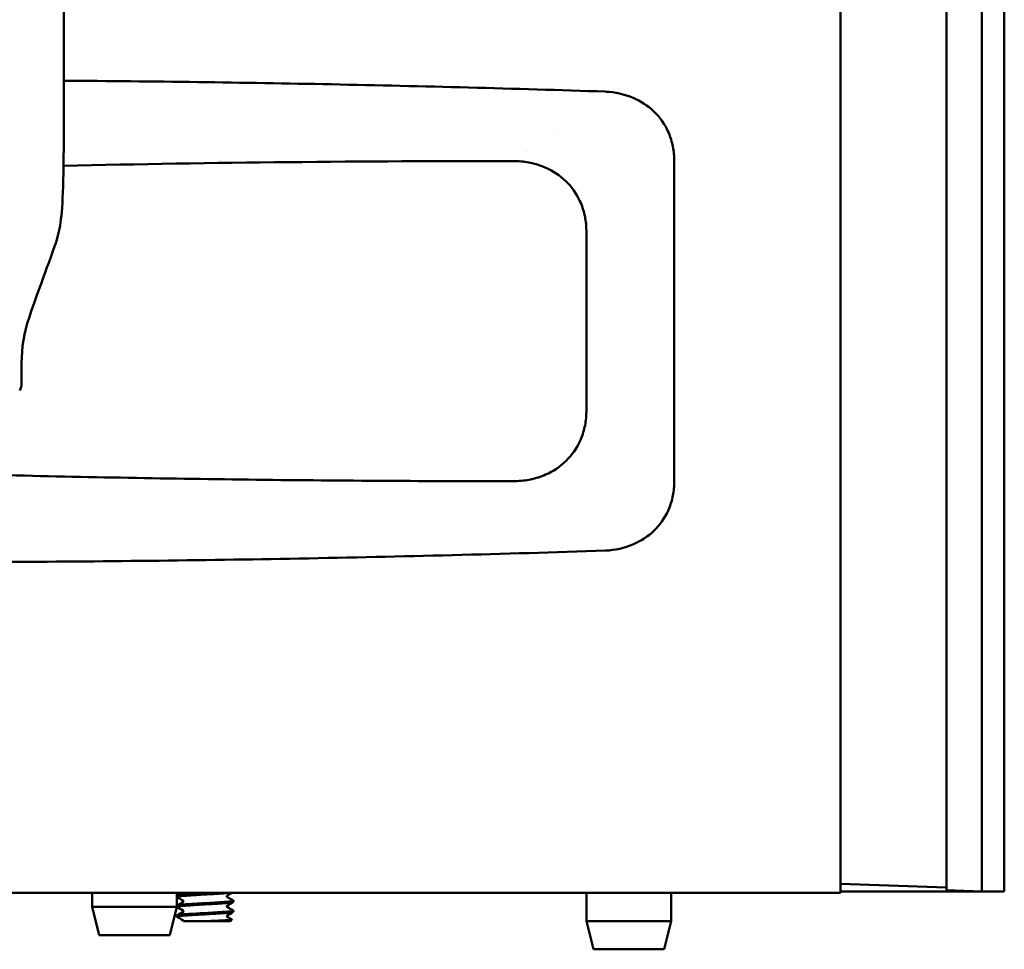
# Model space of a CAD drawing. Header units: millimetres. Extents: x 0 to 2100, y 0 to 1485.
# Tile 31 of 256: x 1313 to 1383, y 756 to 822. Entities that reach past the tile are written whole.
import ezdxf

# ---------------------------------------------------------------- set-up
doc = ezdxf.new("R2010")
doc.units = ezdxf.units.MM
doc.header["$LTSCALE"] = 5
doc.layers.add('Sichtbar (ISO)', color=7, linetype='Continuous', lineweight=50)

msp = doc.modelspace()

# ---------------------------------------------------------------- linework, layer by layer
at = {"layer": 'Sichtbar (ISO)'}
for p, q in [((1371.607, 1260.077), (1371.607, 760.077)), ((1379.107, 1009.89), (1379.107, 760.265)), ((1381.607, 1009.977), (1381.607, 760.177)), ((1381.607, 1009.977), (1381.607, 760.177)), ((1383.207, 760.177), (1383.207, 1009.977)), ((1383.207, 1009.977), (1383.207, 760.177)), ((1351.381, 814.077), (1351.383, 814.077)), ((1359.83, 812.054), (1359.83, 789.1)), ((1356.607, 809.481), (1356.607, 809.48)), ((1356.608, 809.478), (1356.608, 809.48)), ((1356.608, 809.479), (1356.608, 809.478)), ((1353.607, 807.077), (1353.607, 794.077)), ((1313.607, 797.608), (1313.607, 796.163)), ((1371.607, 760.727), (1379.107, 760.465)), ((1371.607, 760.077), (1371.607, 760.727)), ((1381.607, 760.177), (1371.607, 760.177)), ((1379.107, 760.265), (1381.607, 760.177)), ((1381.607, 760.177), (1383.207, 760.177)), ((1383.207, 760.177), (1383.207, 760.177)), ((1371.607, 760.077), (1312.107, 760.077)), ((1318.607, 760.077), (1318.607, 759.077)), ((1324.607, 760.077), (1324.607, 759.077)), ((1328.607, 759.521), (1328.607, 759.434)), ((1353.607, 760.077), (1353.607, 758.077)), ((1359.607, 760.077), (1359.607, 758.077)), ((1371.607, 760.077), (1371.607, 760.077)), ((1318.607, 759.077), (1324.607, 759.077)), ((1319.107, 757.077), (1318.607, 759.077)), ((1324.107, 757.077), (1324.607, 759.077)), ((1328.607, 758.821), (1328.607, 758.734)), ((1328.607, 758.734), (1328.607, 758.734)), ((1324.607, 758.471), (1324.607, 758.384)), ((1325.26, 758.077), (1325.068, 758.077)), ((1326.861, 758.077), (1325.262, 758.077)), ((1326.869, 758.077), (1328.407, 758.077)), ((1328.407, 758.077), (1328.507, 758.178)), ((1353.607, 758.077), (1359.607, 758.077)), ((1354.107, 756.077), (1353.607, 758.077)), ((1359.107, 756.077), (1359.607, 758.077)), ((1319.107, 757.077), (1324.107, 757.077)), ((1354.107, 756.077), (1359.107, 756.077))]:
    msp.add_line(p, q, dxfattribs=at)
for centre, radius, start, end in [((1323.607, 797.608), 10, 161.33312, 180), ((1312.607, 796.163), 1, 330, 0)]:
    msp.add_arc(centre, radius, start, end, dxfattribs=at)
for points, knots in [([(1316.606, 817.61), (1316.607, 818.022), (1316.607, 818.447), (1316.607, 818.888), (1316.607, 819.329), (1316.607, 819.785), (1316.607, 820.25), (1316.607, 820.386), (1316.607, 820.523), (1316.607, 820.66), (1316.607, 820.992), (1316.607, 821.326), (1316.607, 821.66), (1316.607, 822.132), (1316.607, 822.604), (1316.607, 823.077)], [0, 0, 0, 0, 0.25, 0.25, 0.25, 0.5, 0.5, 0.5, 0.573145, 0.573145, 0.573145, 0.75, 0.75, 0.75, 1, 1, 1, 1]), ([(1316.577, 811.585), (1316.583, 812.028), (1316.588, 812.484), (1316.596, 813.448), (1316.599, 813.985), (1316.604, 815.518), (1316.606, 816.582), (1316.606, 817.61)], [0.0000068, 0.0000068, 0.0000068, 0.0000068, 0.1551096, 0.1551096, 0.3383351, 0.3383351, 0.6932806, 0.6932806, 0.6932806, 0.6932806]), ([(1354.96, 816.836), (1348.498, 817.048), (1342.032, 817.221), (1329.249, 817.479), (1322.926, 817.566), (1316.606, 817.61)], [-3.838097, -3.838097, -3.838097, -3.838097, -1.897205, -1.897205, -0.000001, -0.000001, -0.000001, -0.000001]), ([(1359.825, 812.054), (1359.823, 812.394), (1359.783, 812.733), (1359.635, 813.395), (1359.526, 813.717), (1359.166, 814.498), (1358.845, 814.992), (1357.96, 815.84), (1357.455, 816.162), (1356.297, 816.657), (1355.63, 816.806), (1354.96, 816.831)], [0.0000619, 0.0000619, 0.0000619, 0.0000619, 0.1019497, 0.1019497, 0.2035501, 0.2035501, 0.3599413, 0.3599413, 0.5049416, 0.5049416, 0.6694375, 0.6694375, 0.6694375, 0.6694375]), ([(1348.577, 811.917), (1343.22, 811.919), (1337.862, 811.894), (1327.195, 811.784), (1321.885, 811.7), (1316.577, 811.585)], [-3.201159, -3.201159, -3.201159, -3.201159, -1.593451, -1.593451, -0.000003, -0.000003, -0.000003, -0.000003]), ([(1353.602, 807.077), (1353.599, 807.421), (1353.559, 807.764), (1353.408, 808.434), (1353.298, 808.761), (1352.913, 809.602), (1352.577, 810.087), (1351.736, 810.903), (1351.234, 811.228), (1350.362, 811.607), (1350.015, 811.717), (1349.306, 811.868), (1348.941, 811.908), (1348.577, 811.912)], [0.0002163, 0.0002163, 0.0002163, 0.0002163, 0.1032862, 0.1032862, 0.2063178, 0.2063178, 0.3808998, 0.3808998, 0.557894, 0.557894, 0.6665166, 0.6665166, 0.7759449, 0.7759449, 0.7759449, 0.7759449]), ([(1316.577, 811.585), (1316.533, 808.639), (1316.424, 807.526), (1315.85, 805.451), (1315.13, 803.76), (1314.133, 800.808)], [0, 0, 0, 0, 0.883913, 0.883913, 1.880122, 1.880122, 1.880122, 1.880122]), ([(1348.577, 789.243), (1348.945, 789.246), (1349.313, 789.287), (1350.03, 789.441), (1350.38, 789.554), (1351.254, 789.938), (1351.755, 790.266), (1352.593, 791.089), (1352.927, 791.576), (1353.306, 792.416), (1353.413, 792.739), (1353.56, 793.4), (1353.599, 793.739), (1353.602, 794.077)], [0.0002288, 0.0002288, 0.0002288, 0.0002288, 0.1107266, 0.1107266, 0.2203993, 0.2203993, 0.3971969, 0.3971969, 0.5713623, 0.5713623, 0.6725806, 0.6725806, 0.7738313, 0.7738313, 0.7738313, 0.7738313]), ([(1312.107, 789.673), (1318.154, 789.523), (1324.204, 789.413), (1336.359, 789.269), (1342.469, 789.235), (1348.577, 789.238)], [0.00001, 0.00001, 0.00001, 0.00001, 1.815304, 1.815304, 3.648274, 3.648274, 3.648274, 3.648274]), ([(1354.96, 784.323), (1355.637, 784.349), (1356.312, 784.501), (1357.474, 785.004), (1357.976, 785.327), (1358.816, 786.139), (1359.151, 786.619), (1359.53, 787.45), (1359.637, 787.77), (1359.784, 788.427), (1359.823, 788.763), (1359.825, 789.1)], [0.0002007, 0.0002007, 0.0002007, 0.0002007, 0.2037135, 0.2037135, 0.3806587, 0.3806587, 0.5550645, 0.5550645, 0.6566262, 0.6566262, 0.7584739, 0.7584739, 0.7584739, 0.7584739]), ([(1312.107, 783.521), (1319.158, 783.546), (1326.213, 783.627), (1340.496, 783.894), (1347.731, 784.082), (1354.96, 784.319)], [0.000001, 0.000001, 0.000001, 0.000001, 2.116742, 2.116742, 4.288103, 4.288103, 4.288103, 4.288103]), ([(1324.616, 759.074), (1324.598, 759.084), (1324.606, 759.094), (1324.654, 759.108), (1324.668, 759.112), (1324.725, 759.123), (1324.778, 759.131), (1324.893, 759.145), (1324.949, 759.151), (1325.092, 759.164), (1325.185, 759.172), (1325.373, 759.185), (1325.466, 759.191), (1325.664, 759.204), (1325.769, 759.211), (1325.977, 759.224), (1326.079, 759.23), (1326.37, 759.247), (1326.563, 759.257), (1326.817, 759.27), (1326.88, 759.274), (1327.081, 759.285), (1327.216, 759.293), (1327.442, 759.307), (1327.535, 759.313), (1327.74, 759.327), (1327.85, 759.334), (1328.035, 759.347), (1328.114, 759.353), (1328.256, 759.366), (1328.32, 759.373), (1328.425, 759.386), (1328.467, 759.392), (1328.562, 759.409), (1328.598, 759.419), (1328.606, 759.431), (1328.607, 759.432), (1328.607, 759.434)], [0.610515, 0.610515, 0.610515, 0.610515, 0.6675101, 0.6675101, 0.6865205, 0.6865205, 0.7286719, 0.7286719, 0.759664, 0.759664, 0.8003929, 0.8003929, 0.8349688, 0.8349688, 0.8702603, 0.8702603, 0.9020802, 0.9020802, 0.9598471, 0.9598471, 0.978861, 0.978861, 1.02102, 1.02102, 1.0520182, 1.0520182, 1.092767, 1.092767, 1.1273408, 1.1273408, 1.1626328, 1.1626328, 1.1944599, 1.1944599, 1.2522487, 1.2522487, 1.2602013, 1.2602013, 1.2602013, 1.2602013]), ([(1324.617, 759.773), (1324.614, 759.774), (1324.611, 759.776), (1324.599, 759.79), (1324.619, 759.802), (1324.698, 759.819), (1324.734, 759.825), (1324.824, 759.837), (1324.879, 759.843), (1324.976, 759.853), (1325.012, 759.856), (1325.177, 759.871), (1325.327, 759.883), (1325.583, 759.9), (1325.677, 759.905), (1325.882, 759.918), (1325.994, 759.924), (1326.167, 759.934), (1326.228, 759.937), (1326.484, 759.952), (1326.684, 759.964), (1326.986, 759.981), (1327.09, 759.986), (1327.3, 759.998), (1327.405, 760.004), (1327.557, 760.014), (1327.606, 760.017), (1327.839, 760.033), (1328.005, 760.045), (1328.214, 760.063), (1328.277, 760.069), (1328.34, 760.076), (1328.347, 760.077), (1328.355, 760.077)], [1.8708524, 1.8708524, 1.8708524, 1.8708524, 1.8797767, 1.8797767, 1.9417367, 1.9417367, 1.9740605, 1.9740605, 2.0086627, 2.0086627, 2.026799, 2.026799, 2.0875785, 2.0875785, 2.1197366, 2.1197366, 2.1553174, 2.1553174, 2.1737559, 2.1737559, 2.2334483, 2.2334483, 2.2654693, 2.2654693, 2.2994831, 2.2994831, 2.3164894, 2.3164894, 2.3817816, 2.3817816, 2.4146666, 2.4146666, 2.4192726, 2.4192726, 2.4192726, 2.4192726]), ([(1327.169, 760.077), (1327.091, 760.073), (1327.011, 760.068), (1326.851, 760.06), (1326.77, 760.055), (1326.539, 760.042), (1326.389, 760.034), (1326.044, 760.014), (1325.854, 760.003), (1325.604, 759.987), (1325.532, 759.983), (1325.321, 759.969), (1325.192, 759.959), (1324.928, 759.935), (1324.809, 759.923), (1324.684, 759.903), (1324.652, 759.896), (1324.615, 759.882), (1324.607, 759.876), (1324.607, 759.871)], [0.0008311, 0.0008311, 0.0008311, 0.0008311, 0.025316, 0.025316, 0.0496435, 0.0496435, 0.0948305, 0.0948305, 0.1548673, 0.1548673, 0.1799148, 0.1799148, 0.2322684, 0.2322684, 0.3028765, 0.3028765, 0.3413143, 0.3413143, 0.3730713, 0.3730713, 0.3730713, 0.3730713]), ([(1328.597, 759.532), (1328.602, 759.529), (1328.605, 759.526), (1328.61, 759.514), (1328.594, 759.505), (1328.531, 759.489), (1328.491, 759.482), (1328.356, 759.464), (1328.246, 759.452), (1327.977, 759.429), (1327.821, 759.418), (1327.58, 759.403), (1327.509, 759.398), (1327.279, 759.384), (1327.114, 759.374), (1326.714, 759.351), (1326.478, 759.339), (1326.122, 759.319), (1325.999, 759.312), (1325.731, 759.295), (1325.59, 759.286), (1325.37, 759.271), (1325.287, 759.266), (1325.151, 759.255), (1325.097, 759.251), (1324.941, 759.237), (1324.853, 759.227), (1324.729, 759.21), (1324.687, 759.203), (1324.633, 759.19), (1324.617, 759.184), (1324.608, 759.176), (1324.607, 759.173), (1324.607, 759.171)], [0.9838806, 0.9838806, 0.9838806, 0.9838806, 0.9989785, 0.9989785, 1.0473156, 1.0473156, 1.0864445, 1.0864445, 1.1480562, 1.1480562, 1.2089343, 1.2089343, 1.2331398, 1.2331398, 1.2847465, 1.2847465, 1.3551948, 1.3551948, 1.3936625, 1.3936625, 1.4416319, 1.4416319, 1.4742451, 1.4742451, 1.4986361, 1.4986361, 1.5490496, 1.5490496, 1.5890271, 1.5890271, 1.6217324, 1.6217324, 1.6341764, 1.6341764, 1.6341764, 1.6341764]), ([(1325.047, 759.432), (1325.048, 759.433), (1325.05, 759.434), (1325.055, 759.44), (1325.06, 759.445), (1325.067, 759.463), (1325.069, 759.475), (1325.065, 759.5), (1325.058, 759.511), (1325.049, 759.521), (1325.047, 759.523), (1325.045, 759.524), (1325.045, 759.524), (1325.045, 759.524)], [0.00449404, 0.00449404, 0.00449404, 0.00449404, 0.0090398, 0.0090398, 0.0149966, 0.0149966, 0.0227608, 0.0227608, 0.03140662, 0.03140662, 0.03859013, 0.03859013, 0.04130191, 0.04130191, 0.04130191, 0.04130191]), ([(1328.17, 759.874), (1328.17, 759.874), (1328.167, 759.873), (1328.16, 759.866), (1328.156, 759.861), (1328.148, 759.844), (1328.145, 759.832), (1328.148, 759.809), (1328.154, 759.797), (1328.163, 759.785), (1328.166, 759.782), (1328.169, 759.78), (1328.169, 759.78), (1328.169, 759.78)], [0, 0, 0, 0, 0.00809336, 0.00809336, 0.01365034, 0.01365034, 0.02105638, 0.02105638, 0.02897107, 0.02897107, 0.0357847, 0.0357847, 0.04005109, 0.04005109, 0.04005109, 0.04005109]), ([(1328.607, 758.734), (1328.607, 758.726), (1328.592, 758.718), (1328.541, 758.704), (1328.51, 758.699), (1328.433, 758.687), (1328.387, 758.681), (1328.236, 758.665), (1328.116, 758.654), (1327.93, 758.639), (1327.881, 758.636), (1327.721, 758.624), (1327.601, 758.617), (1327.382, 758.604), (1327.286, 758.598), (1327.057, 758.585), (1326.924, 758.577), (1326.674, 758.563), (1326.559, 758.556), (1326.328, 758.543), (1326.212, 758.537), (1325.957, 758.523), (1325.819, 758.515), (1325.597, 758.501), (1325.508, 758.495), (1325.317, 758.481), (1325.218, 758.473), (1325.087, 758.463), (1325.048, 758.459), (1324.892, 758.445), (1324.796, 758.435), (1324.692, 758.418), (1324.663, 758.411), (1324.621, 758.399), (1324.609, 758.392), (1324.606, 758.382), (1324.609, 758.378), (1324.615, 758.374)], [-0.8209882, -0.8209882, -0.8209882, -0.8209882, -0.7793164, -0.7793164, -0.7467089, -0.7467089, -0.7149157, -0.7149157, -0.6571732, -0.6571732, -0.6381738, -0.6381738, -0.5960651, -0.5960651, -0.5650857, -0.5650857, -0.5243351, -0.5243351, -0.4897949, -0.4897949, -0.4545478, -0.4545478, -0.4104834, -0.4104834, -0.3793066, -0.3793066, -0.3393485, -0.3393485, -0.3209137, -0.3209137, -0.2613292, -0.2613292, -0.2293821, -0.2293821, -0.1950742, -0.1950742, -0.1725092, -0.1725092, -0.1725092, -0.1725092]), ([(1328.598, 758.831), (1328.612, 758.823), (1328.609, 758.815), (1328.578, 758.801), (1328.559, 758.796), (1328.486, 758.78), (1328.412, 758.77), (1328.211, 758.749), (1328.078, 758.738), (1327.825, 758.719), (1327.718, 758.711), (1327.469, 758.695), (1327.325, 758.686), (1327.052, 758.671), (1326.926, 758.664), (1326.562, 758.643), (1326.322, 758.63), (1325.92, 758.607), (1325.756, 758.597), (1325.521, 758.582), (1325.444, 758.577), (1325.225, 758.561), (1325.097, 758.551), (1324.867, 758.529), (1324.771, 758.518), (1324.667, 758.499), (1324.64, 758.492), (1324.612, 758.48), (1324.607, 758.475), (1324.607, 758.471)], [2.2460979, 2.2460979, 2.2460979, 2.2460979, 2.2910705, 2.2910705, 2.319009, 2.319009, 2.374329, 2.374329, 2.4360229, 2.4360229, 2.4753903, 2.4753903, 2.5223339, 2.5223339, 2.5608038, 2.5608038, 2.6324179, 2.6324179, 2.6857562, 2.6857562, 2.7139318, 2.7139318, 2.7691707, 2.7691707, 2.831694, 2.831694, 2.8694621, 2.8694621, 2.8952744, 2.8952744, 2.8952744, 2.8952744]), ([(1325.045, 758.731), (1325.045, 758.731), (1325.047, 758.731), (1325.055, 758.74), (1325.06, 758.746), (1325.068, 758.763), (1325.069, 758.776), (1325.065, 758.8), (1325.058, 758.812), (1325.049, 758.822), (1325.047, 758.823), (1325.045, 758.824), (1325.045, 758.824), (1325.045, 758.824)], [0.00023725, 0.00023725, 0.00023725, 0.00023725, 0.00930647, 0.00930647, 0.01536852, 0.01536852, 0.02317179, 0.02317179, 0.0318916, 0.0318916, 0.03910829, 0.03910829, 0.04162221, 0.04162221, 0.04162221, 0.04162221]), ([(1328.17, 759.175), (1328.17, 759.175), (1328.168, 759.174), (1328.16, 759.166), (1328.156, 759.16), (1328.148, 759.144), (1328.146, 759.132), (1328.148, 759.109), (1328.154, 759.097), (1328.163, 759.085), (1328.166, 759.082), (1328.169, 759.08), (1328.17, 759.08), (1328.17, 759.08)], [0, 0, 0, 0, 0.00845614, 0.00845614, 0.01401079, 0.01401079, 0.0210788, 0.0210788, 0.02883132, 0.02883132, 0.035464, 0.035464, 0.03994217, 0.03994217, 0.03994217, 0.03994217]), ([(1325.045, 758.124), (1325.045, 758.124), (1325.044, 758.125), (1325.044, 758.125), (1325.044, 758.125), (1325.043, 758.125), (1325.043, 758.125)], [0.0196290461, 0.0196290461, 0.0196290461, 0.0196290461, 0.02, 0.02, 0.02, 0.020025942, 0.020025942, 0.020025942, 0.020025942]), ([(1325.068, 758.077), (1325.068, 758.084), (1325.067, 758.091), (1325.061, 758.108), (1325.054, 758.116), (1325.047, 758.123), (1325.045, 758.124), (1325.045, 758.124)], [0, 0, 0, 0, 0.00440469, 0.00440469, 0.01272587, 0.01272587, 0.02062783, 0.02062783, 0.02062783, 0.02062783]), ([(1326.869, 758.077), (1327.067, 758.085), (1327.262, 758.093), (1327.622, 758.109), (1327.786, 758.116), (1328.105, 758.133), (1328.247, 758.142), (1328.443, 758.16), (1328.497, 758.169), (1328.51, 758.18), (1328.509, 758.183), (1328.505, 758.185)], [-0.5970095, -0.5970095, -0.5970095, -0.5970095, -0.525624, -0.525624, -0.4549248, -0.4549248, -0.3677182, -0.3677182, -0.2820946, -0.2820946, -0.2583178, -0.2583178, -0.2583178, -0.2583178]), ([(1328.168, 758.473), (1328.167, 758.473), (1328.165, 758.471), (1328.16, 758.466), (1328.155, 758.46), (1328.148, 758.443), (1328.145, 758.431), (1328.149, 758.407), (1328.155, 758.396), (1328.164, 758.384), (1328.167, 758.382), (1328.169, 758.38), (1328.17, 758.38), (1328.17, 758.38)], [0.00479114, 0.00479114, 0.00479114, 0.00479114, 0.0088401, 0.0088401, 0.01458634, 0.01458634, 0.0218631, 0.0218631, 0.0297681, 0.0297681, 0.03622382, 0.03622382, 0.03995414, 0.03995414, 0.03995414, 0.03995414])]:
    msp.add_open_spline(points, degree=3, knots=knots, dxfattribs=at)
for points in [[(1349.457, 812.593), (1349.456, 812.593), (1349.456, 812.593), (1349.455, 812.593)], [(1324.616, 759.882), (1324.729, 759.947), (1324.841, 760.012), (1324.953, 760.077)], [(1324.616, 759.182), (1324.758, 759.264), (1324.901, 759.347), (1325.044, 759.43)], [(1325.044, 759.524), (1324.902, 759.607), (1324.759, 759.69), (1324.617, 759.773)], [(1325.045, 759.524), (1325.045, 759.524), (1325.044, 759.524), (1325.044, 759.524)], [(1325.044, 759.43), (1325.044, 759.43), (1325.045, 759.43), (1325.045, 759.431)], [(1327.179, 760.077), (1327.178, 760.077), (1327.177, 760.077), (1327.176, 760.077)], [(1328.518, 760.077), (1328.401, 760.01), (1328.285, 759.942), (1328.169, 759.875)], [(1328.169, 759.78), (1328.312, 759.698), (1328.455, 759.615), (1328.597, 759.532)], [(1328.598, 759.424), (1328.456, 759.341), (1328.313, 759.258), (1328.17, 759.175)], [(1325.04, 758.827), (1324.899, 758.909), (1324.758, 758.992), (1324.616, 759.074)], [(1324.616, 758.481), (1324.759, 758.564), (1324.902, 758.647), (1325.044, 758.73)], [(1325.044, 758.73), (1325.045, 758.73), (1325.045, 758.73), (1325.045, 758.731)], [(1325.045, 758.824), (1325.045, 758.824), (1325.045, 758.825), (1325.045, 758.825)], [(1328.597, 758.723), (1328.454, 758.64), (1328.312, 758.557), (1328.169, 758.474)], [(1328.17, 759.175), (1328.17, 759.175), (1328.17, 759.175), (1328.17, 759.175)], [(1328.17, 759.08), (1328.17, 759.08), (1328.17, 759.08), (1328.17, 759.08)], [(1328.173, 759.078), (1328.315, 758.996), (1328.456, 758.913), (1328.598, 758.831)], [(1325.043, 758.125), (1324.901, 758.208), (1324.758, 758.291), (1324.615, 758.374)], [(1325.26, 758.077), (1325.261, 758.077), (1325.261, 758.077), (1325.262, 758.077)], [(1326.861, 758.077), (1326.864, 758.077), (1326.866, 758.077), (1326.869, 758.077)], [(1328.173, 758.378), (1328.284, 758.314), (1328.394, 758.25), (1328.505, 758.185)]]:
    msp.add_open_spline(points, degree=3, dxfattribs=at)

doc.saveas('drawing.dxf')
